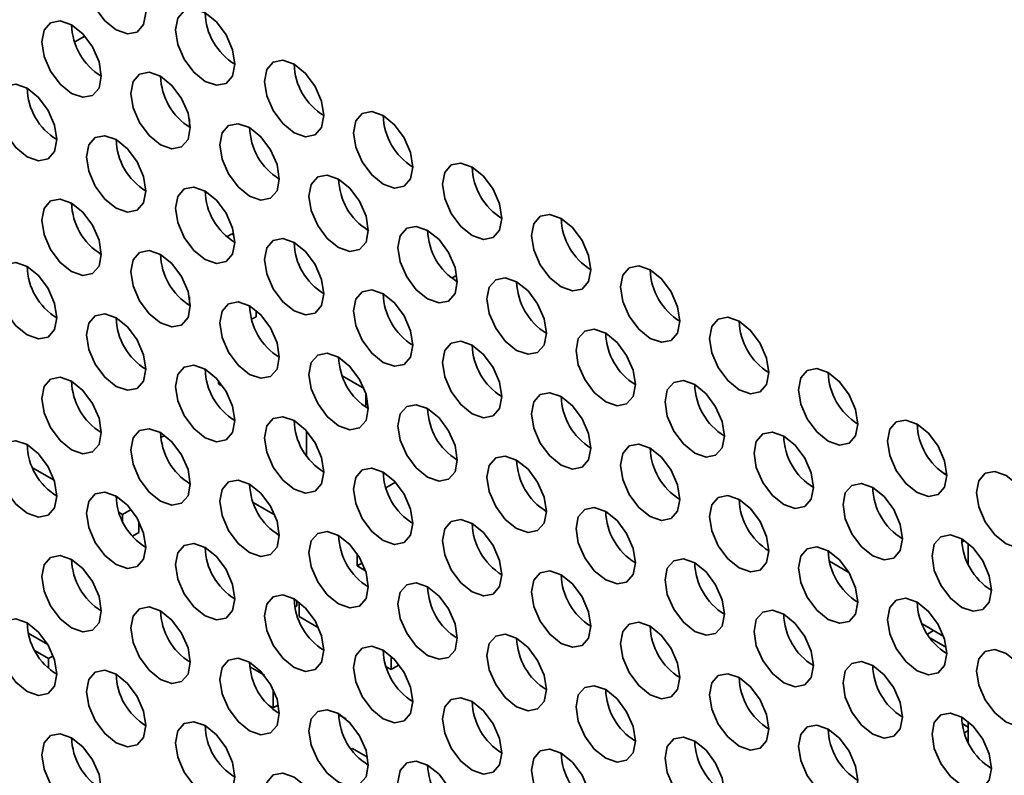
# Model space of a CAD drawing. Header units: millimetres. Extents: x 2 to 1120, y -2 to 861.
# Tile 179 of 226: x 861 to 869, y 708 to 714. Entities that reach past the tile are written whole.
import ezdxf

# ---------------------------------------------------------------- set-up
doc = ezdxf.new("R2010")
doc.units = ezdxf.units.MM

msp = doc.modelspace()

# ---------------------------------------------------------------- linework, layer by layer
at = {"color": 7, "linetype": 'Continuous', "lineweight": 35}
for p, q in [((861.6189, 713.7122), (861.6993, 713.7586)), ((862.53, 713.1017), (862.53, 713.0356)), ((862.8658, 712.1866), (862.8285, 712.1651)), ((862.8658, 712.1866), (862.8861, 712.1749)), ((864.6544, 711.8586), (864.6154, 711.8361)), ((862.53, 711.6863), (862.53, 711.6203)), ((863.0603, 711.5795), (863.0603, 711.53)), ((863.0603, 711.53), (863.0242, 711.5092)), ((862.7609, 710.9965), (862.7609, 711.0222)), ((863.7446, 711.0602), (863.917, 710.9606)), ((862.7967, 710.9759), (862.7609, 710.9965)), ((863.9324, 710.9172), (863.9324, 710.8114)), ((863.461, 710.4255), (863.461, 710.6221)), ((862.3346, 710.587), (862.3037, 710.5692)), ((861.4547, 710.232), (861.2845, 710.3303)), ((868.505, 710.2989), (868.5045, 710.2986)), ((868.505, 710.2989), (868.5474, 710.2744)), ((864.1663, 710.2158), (864.0901, 710.1718)), ((861.9996, 709.9581), (862.0682, 709.9977)), ((863.0375, 710.053), (863.21, 709.9534)), ((861.9708, 709.9747), (861.9996, 709.9581)), ((861.9996, 709.9581), (861.9996, 709.9051)), ((862.1293, 709.9022), (862.1293, 709.8152)), ((862.1293, 709.8152), (862.0787, 709.786)), ((863.2439, 709.8056), (863.2329, 709.7993)), ((868.6881, 709.7514), (868.6664, 709.7389)), ((868.7171, 709.5655), (868.7171, 709.7292)), ((863.8617, 709.6496), (863.8617, 709.55)), ((863.9042, 709.5746), (863.8617, 709.55)), ((863.8617, 709.55), (863.9296, 709.5108)), ((867.6141, 709.5884), (867.7685, 709.4993)), ((863.3844, 709.2335), (863.3681, 709.2241)), ((863.3844, 709.2749), (863.3844, 709.2335)), ((863.4021, 709.1485), (863.4021, 709.2619)), ((863.5559, 709.0597), (863.4021, 709.1485)), ((868.5224, 708.9906), (868.3508, 709.0897)), ((861.4046, 708.9271), (861.2502, 709.0162)), ((868.4414, 709.0374), (868.3931, 709.0095)), ((868.4164, 708.9756), (868.5441, 708.9019)), ((861.3038, 708.8764), (861.4104, 708.8149)), ((861.4478, 708.8365), (861.4104, 708.8149)), ((864.1327, 708.834), (864.1327, 708.7267)), ((861.4104, 708.8149), (861.4104, 708.739)), ((863.0105, 708.7485), (863.1252, 708.6823)), ((864.1327, 708.7267), (864.0921, 708.7501)), ((864.1968, 708.7637), (864.1327, 708.7267)), ((863.1958, 708.5702), (863.1958, 708.4238)), ((863.1958, 708.4238), (863.1582, 708.4455)), ((863.237, 708.4476), (863.1958, 708.4238)), ((863.7741, 708.3349), (863.7157, 708.3687)), ((868.6692, 708.2989), (868.7171, 708.2712)), ((868.7171, 708.1502), (868.7171, 708.3139)), ((868.7171, 708.244), (868.6863, 708.2261)), ((861.5981, 708.1349), (861.5989, 708.1344)), ((861.5989, 708.1344), (861.5982, 708.134)), ((861.5989, 708.1344), (861.5989, 708.1296)), ((863.8263, 708.1006), (863.8168, 708.0951)), ((863.8263, 708.1006), (863.9455, 708.0318))]:
    msp.add_line(p, q, dxfattribs=at)
at = {"color": 7, "linetype": 'Continuous', "lineweight": 35, "flags": 128}
for points in [[(862.1835, 713.9432), (862.1655, 714.0577), (862.1144, 714.1755), (862.038, 714.2787), (861.9478, 714.3515), (861.8576, 714.3828), (861.7811, 714.3679), (861.73, 714.3091), (861.7121, 714.2153), (861.73, 714.1008), (861.7811, 713.983), (861.8576, 713.8799), (861.9478, 713.8071), (862.038, 713.7757), (862.1144, 713.7906), (862.1655, 713.8494), (862.1835, 713.9432)], [(862.8906, 713.535), (862.8726, 713.6495), (862.8215, 713.7673), (862.7451, 713.8705), (862.6549, 713.9433), (862.5647, 713.9746), (862.4882, 713.9597), (862.4371, 713.9009), (862.4192, 713.8071), (862.4371, 713.6926), (862.4882, 713.5748), (862.5647, 713.4717), (862.6549, 713.3989), (862.7451, 713.3675), (862.8215, 713.3824), (862.8726, 713.4412), (862.8906, 713.535)], [(861.8299, 713.4396), (861.812, 713.5542), (861.7609, 713.672), (861.6844, 713.7751), (861.5942, 713.8479), (861.504, 713.8792), (861.4275, 713.8644), (861.3765, 713.8056), (861.3585, 713.7118), (861.3765, 713.5973), (861.4275, 713.4795), (861.504, 713.3763), (861.5942, 713.3035), (861.6844, 713.2722), (861.7609, 713.287), (861.812, 713.3458), (861.8299, 713.4396)], [(863.5977, 713.1268), (863.5797, 713.2413), (863.5286, 713.3591), (863.4522, 713.4623), (863.362, 713.535), (863.2718, 713.5664), (863.1953, 713.5515), (863.1442, 713.4927), (863.1263, 713.3989), (863.1442, 713.2844), (863.1953, 713.1666), (863.2718, 713.0635), (863.362, 712.9907), (863.4522, 712.9593), (863.5286, 712.9742), (863.5797, 713.033), (863.5977, 713.1268)], [(862.537, 713.0314), (862.5191, 713.146), (862.468, 713.2637), (862.3915, 713.3669), (862.3013, 713.4397), (862.2111, 713.471), (862.1347, 713.4562), (862.0836, 713.3974), (862.0656, 713.3036), (862.0836, 713.1891), (862.1347, 713.0713), (862.2111, 712.9681), (862.3013, 712.8953), (862.3915, 712.864), (862.468, 712.8788), (862.5191, 712.9376), (862.537, 713.0314)], [(861.4764, 712.9361), (861.4584, 713.0506), (861.4073, 713.1684), (861.3309, 713.2715), (861.2407, 713.3443), (861.1505, 713.3757), (861.074, 713.3608), (861.0229, 713.302), (861.005, 713.2082), (861.0229, 713.0937), (861.074, 712.9759), (861.1505, 712.8727), (861.2407, 712.8), (861.3309, 712.7686), (861.4073, 712.7835), (861.4584, 712.8423), (861.4764, 712.9361)], [(864.3048, 712.7186), (864.2868, 712.8331), (864.2358, 712.9509), (864.1593, 713.0541), (864.0691, 713.1268), (863.9789, 713.1582), (863.9024, 713.1433), (863.8513, 713.0845), (863.8334, 712.9907), (863.8513, 712.8762), (863.9024, 712.7584), (863.9789, 712.6553), (864.0691, 712.5825), (864.1593, 712.5511), (864.2358, 712.566), (864.2868, 712.6248), (864.3048, 712.7186)], [(863.2441, 712.6232), (863.2262, 712.7377), (863.1751, 712.8555), (863.0986, 712.9587), (863.0084, 713.0315), (862.9182, 713.0628), (862.8418, 713.048), (862.7907, 712.9892), (862.7727, 712.8954), (862.7907, 712.7809), (862.8418, 712.6631), (862.9182, 712.5599), (863.0084, 712.4871), (863.0986, 712.4558), (863.1751, 712.4706), (863.2262, 712.5294), (863.2441, 712.6232)], [(862.1835, 712.5279), (862.1655, 712.6424), (862.1144, 712.7602), (862.038, 712.8633), (861.9478, 712.9361), (861.8576, 712.9675), (861.7811, 712.9526), (861.73, 712.8938), (861.7121, 712.8), (861.73, 712.6855), (861.7811, 712.5677), (861.8576, 712.4645), (861.9478, 712.3918), (862.038, 712.3604), (862.1144, 712.3753), (862.1655, 712.4341), (862.1835, 712.5279)], [(865.0119, 712.3104), (864.994, 712.4249), (864.9429, 712.5427), (864.8664, 712.6458), (864.7762, 712.7186), (864.686, 712.75), (864.6095, 712.7351), (864.5584, 712.6763), (864.5405, 712.5825), (864.5584, 712.468), (864.6095, 712.3502), (864.686, 712.2471), (864.7762, 712.1743), (864.8664, 712.1429), (864.9429, 712.1578), (864.994, 712.2166), (865.0119, 712.3104)], [(863.9512, 712.215), (863.9333, 712.3295), (863.8822, 712.4473), (863.8057, 712.5505), (863.7155, 712.6233), (863.6253, 712.6546), (863.5489, 712.6398), (863.4978, 712.581), (863.4798, 712.4872), (863.4978, 712.3726), (863.5489, 712.2548), (863.6253, 712.1517), (863.7155, 712.0789), (863.8057, 712.0476), (863.8822, 712.0624), (863.9333, 712.1212), (863.9512, 712.215)], [(862.8906, 712.1197), (862.8726, 712.2342), (862.8215, 712.352), (862.7451, 712.4551), (862.6549, 712.5279), (862.5647, 712.5593), (862.4882, 712.5444), (862.4371, 712.4856), (862.4192, 712.3918), (862.4371, 712.2773), (862.4882, 712.1595), (862.5647, 712.0563), (862.6549, 711.9836), (862.7451, 711.9522), (862.8215, 711.9671), (862.8726, 712.0259), (862.8906, 712.1197)], [(861.8299, 712.0243), (861.812, 712.1388), (861.7609, 712.2566), (861.6844, 712.3598), (861.5942, 712.4326), (861.504, 712.4639), (861.4275, 712.449), (861.3765, 712.3902), (861.3585, 712.2964), (861.3765, 712.1819), (861.4275, 712.0641), (861.504, 711.961), (861.5942, 711.8882), (861.6844, 711.8568), (861.7609, 711.8717), (861.812, 711.9305), (861.8299, 712.0243)], [(865.719, 711.9022), (865.7011, 712.0167), (865.65, 712.1345), (865.5735, 712.2376), (865.4833, 712.3104), (865.3931, 712.3418), (865.3166, 712.3269), (865.2655, 712.2681), (865.2476, 712.1743), (865.2655, 712.0598), (865.3166, 711.942), (865.3931, 711.8389), (865.4833, 711.7661), (865.5735, 711.7347), (865.65, 711.7496), (865.7011, 711.8084), (865.719, 711.9022)], [(864.6583, 711.8068), (864.6404, 711.9213), (864.5893, 712.0391), (864.5128, 712.1423), (864.4226, 712.2151), (864.3324, 712.2464), (864.256, 712.2316), (864.2049, 712.1728), (864.1869, 712.079), (864.2049, 711.9644), (864.256, 711.8466), (864.3324, 711.7435), (864.4226, 711.6707), (864.5128, 711.6394), (864.5893, 711.6542), (864.6404, 711.713), (864.6583, 711.8068)], [(863.5977, 711.7115), (863.5797, 711.826), (863.5286, 711.9438), (863.4522, 712.0469), (863.362, 712.1197), (863.2718, 712.1511), (863.1953, 712.1362), (863.1442, 712.0774), (863.1263, 711.9836), (863.1442, 711.8691), (863.1953, 711.7513), (863.2718, 711.6481), (863.362, 711.5753), (863.4522, 711.544), (863.5286, 711.5589), (863.5797, 711.6177), (863.5977, 711.7115)], [(862.537, 711.6161), (862.5191, 711.7306), (862.468, 711.8484), (862.3915, 711.9516), (862.3013, 712.0243), (862.2111, 712.0557), (862.1347, 712.0408), (862.0836, 711.982), (862.0656, 711.8882), (862.0836, 711.7737), (862.1347, 711.6559), (862.2111, 711.5528), (862.3013, 711.48), (862.3915, 711.4486), (862.468, 711.4635), (862.5191, 711.5223), (862.537, 711.6161)], [(861.4764, 711.5207), (861.4584, 711.6353), (861.4073, 711.753), (861.3309, 711.8562), (861.2407, 711.929), (861.1505, 711.9603), (861.074, 711.9455), (861.0229, 711.8867), (861.005, 711.7929), (861.0229, 711.6784), (861.074, 711.5606), (861.1505, 711.4574), (861.2407, 711.3846), (861.3309, 711.3533), (861.4073, 711.3681), (861.4584, 711.4269), (861.4764, 711.5207)], [(866.4261, 711.494), (866.4082, 711.6085), (866.3571, 711.7263), (866.2806, 711.8294), (866.1904, 711.9022), (866.1002, 711.9336), (866.0237, 711.9187), (865.9726, 711.8599), (865.9547, 711.7661), (865.9726, 711.6516), (866.0237, 711.5338), (866.1002, 711.4307), (866.1904, 711.3579), (866.2806, 711.3265), (866.3571, 711.3414), (866.4082, 711.4002), (866.4261, 711.494)], [(865.3655, 711.3986), (865.3475, 711.5131), (865.2964, 711.6309), (865.2199, 711.7341), (865.1297, 711.8069), (865.0396, 711.8382), (864.9631, 711.8234), (864.912, 711.7646), (864.894, 711.6708), (864.912, 711.5562), (864.9631, 711.4384), (865.0396, 711.3353), (865.1297, 711.2625), (865.2199, 711.2312), (865.2964, 711.246), (865.3475, 711.3048), (865.3655, 711.3986)], [(864.3048, 711.3033), (864.2868, 711.4178), (864.2358, 711.5356), (864.1593, 711.6387), (864.0691, 711.7115), (863.9789, 711.7429), (863.9024, 711.728), (863.8513, 711.6692), (863.8334, 711.5754), (863.8513, 711.4609), (863.9024, 711.3431), (863.9789, 711.2399), (864.0691, 711.1671), (864.1593, 711.1358), (864.2358, 711.1506), (864.2868, 711.2095), (864.3048, 711.3033)], [(863.2441, 711.2079), (863.2262, 711.3224), (863.1751, 711.4402), (863.0986, 711.5434), (863.0084, 711.6161), (862.9182, 711.6475), (862.8418, 711.6326), (862.7907, 711.5738), (862.7727, 711.48), (862.7907, 711.3655), (862.8418, 711.2477), (862.9182, 711.1446), (863.0084, 711.0718), (863.0986, 711.0404), (863.1751, 711.0553), (863.2262, 711.1141), (863.2441, 711.2079)], [(862.1835, 711.1125), (862.1655, 711.227), (862.1144, 711.3448), (862.038, 711.448), (861.9478, 711.5208), (861.8576, 711.5521), (861.7811, 711.5373), (861.73, 711.4785), (861.7121, 711.3847), (861.73, 711.2702), (861.7811, 711.1524), (861.8576, 711.0492), (861.9478, 710.9764), (862.038, 710.9451), (862.1144, 710.9599), (862.1655, 711.0187), (862.1835, 711.1125)], [(867.1332, 711.0858), (867.1153, 711.2003), (867.0642, 711.3181), (866.9877, 711.4212), (866.8975, 711.494), (866.8073, 711.5254), (866.7308, 711.5105), (866.6798, 711.4517), (866.6618, 711.3579), (866.6798, 711.2434), (866.7308, 711.1256), (866.8073, 711.0225), (866.8975, 710.9497), (866.9877, 710.9183), (867.0642, 710.9332), (867.1153, 710.992), (867.1332, 711.0858)], [(866.0726, 710.9904), (866.0546, 711.1049), (866.0035, 711.2227), (865.9271, 711.3259), (865.8369, 711.3987), (865.7467, 711.43), (865.6702, 711.4152), (865.6191, 711.3564), (865.6012, 711.2626), (865.6191, 711.148), (865.6702, 711.0302), (865.7467, 710.9271), (865.8369, 710.8543), (865.9271, 710.823), (866.0035, 710.8378), (866.0546, 710.8966), (866.0726, 710.9904)], [(865.0119, 710.8951), (864.994, 711.0096), (864.9429, 711.1274), (864.8664, 711.2305), (864.7762, 711.3033), (864.686, 711.3347), (864.6095, 711.3198), (864.5584, 711.261), (864.5405, 711.1672), (864.5584, 711.0527), (864.6095, 710.9349), (864.686, 710.8317), (864.7762, 710.7589), (864.8664, 710.7276), (864.9429, 710.7424), (864.994, 710.8013), (865.0119, 710.8951)], [(863.9512, 710.7997), (863.9333, 710.9142), (863.8822, 711.032), (863.8057, 711.1351), (863.7155, 711.2079), (863.6253, 711.2393), (863.5489, 711.2244), (863.4978, 711.1656), (863.4798, 711.0718), (863.4978, 710.9573), (863.5489, 710.8395), (863.6253, 710.7364), (863.7155, 710.6636), (863.8057, 710.6322), (863.8822, 710.6471), (863.9333, 710.7059), (863.9512, 710.7997)], [(862.8906, 710.7043), (862.8726, 710.8188), (862.8215, 710.9366), (862.7451, 711.0398), (862.6549, 711.1126), (862.5647, 711.1439), (862.4882, 711.1291), (862.4371, 711.0703), (862.4192, 710.9765), (862.4371, 710.8619), (862.4882, 710.7441), (862.5647, 710.641), (862.6549, 710.5682), (862.7451, 710.5369), (862.8215, 710.5517), (862.8726, 710.6105), (862.8906, 710.7043)], [(867.8403, 710.6776), (867.8224, 710.7921), (867.7713, 710.9099), (867.6948, 711.013), (867.6046, 711.0858), (867.5144, 711.1172), (867.438, 711.1023), (867.3869, 711.0435), (867.3689, 710.9497), (867.3869, 710.8352), (867.438, 710.7174), (867.5144, 710.6143), (867.6046, 710.5415), (867.6948, 710.5101), (867.7713, 710.525), (867.8224, 710.5838), (867.8403, 710.6776)], [(861.8299, 710.609), (861.812, 710.7235), (861.7609, 710.8413), (861.6844, 710.9444), (861.5942, 711.0172), (861.504, 711.0486), (861.4275, 711.0337), (861.3765, 710.9749), (861.3585, 710.8811), (861.3765, 710.7666), (861.4275, 710.6488), (861.504, 710.5456), (861.5942, 710.4729), (861.6844, 710.4415), (861.7609, 710.4564), (861.812, 710.5152), (861.8299, 710.609)], [(866.7797, 710.5822), (866.7617, 710.6967), (866.7106, 710.8145), (866.6342, 710.9177), (866.544, 710.9905), (866.4538, 711.0218), (866.3773, 711.007), (866.3262, 710.9481), (866.3083, 710.8543), (866.3262, 710.7398), (866.3773, 710.622), (866.4538, 710.5189), (866.544, 710.4461), (866.6342, 710.4147), (866.7106, 710.4296), (866.7617, 710.4884), (866.7797, 710.5822)], [(865.719, 710.4868), (865.7011, 710.6014), (865.65, 710.7192), (865.5735, 710.8223), (865.4833, 710.8951), (865.3931, 710.9264), (865.3166, 710.9116), (865.2655, 710.8528), (865.2476, 710.759), (865.2655, 710.6445), (865.3166, 710.5267), (865.3931, 710.4235), (865.4833, 710.3507), (865.5735, 710.3194), (865.65, 710.3342), (865.7011, 710.393), (865.719, 710.4868)], [(864.6583, 710.3915), (864.6404, 710.506), (864.5893, 710.6238), (864.5128, 710.7269), (864.4226, 710.7997), (864.3324, 710.8311), (864.256, 710.8162), (864.2049, 710.7574), (864.1869, 710.6636), (864.2049, 710.5491), (864.256, 710.4313), (864.3324, 710.3282), (864.4226, 710.2554), (864.5128, 710.224), (864.5893, 710.2389), (864.6404, 710.2977), (864.6583, 710.3915)], [(863.5977, 710.2961), (863.5797, 710.4106), (863.5286, 710.5284), (863.4522, 710.6316), (863.362, 710.7044), (863.2718, 710.7357), (863.1953, 710.7209), (863.1442, 710.6621), (863.1263, 710.5683), (863.1442, 710.4537), (863.1953, 710.3359), (863.2718, 710.2328), (863.362, 710.16), (863.4522, 710.1287), (863.5286, 710.1435), (863.5797, 710.2023), (863.5977, 710.2961)], [(868.5474, 710.2694), (868.5295, 710.3839), (868.4784, 710.5017), (868.4019, 710.6048), (868.3117, 710.6776), (868.2215, 710.709), (868.1451, 710.6941), (868.094, 710.6353), (868.076, 710.5415), (868.094, 710.427), (868.1451, 710.3092), (868.2215, 710.206), (868.3117, 710.1333), (868.4019, 710.1019), (868.4784, 710.1168), (868.5295, 710.1756), (868.5474, 710.2694)], [(862.537, 710.2008), (862.5191, 710.3153), (862.468, 710.4331), (862.3915, 710.5362), (862.3013, 710.609), (862.2111, 710.6404), (862.1347, 710.6255), (862.0836, 710.5667), (862.0656, 710.4729), (862.0836, 710.3584), (862.1347, 710.2406), (862.2111, 710.1374), (862.3013, 710.0646), (862.3915, 710.0333), (862.468, 710.0482), (862.5191, 710.107), (862.537, 710.2008)], [(861.4764, 710.1054), (861.4584, 710.2199), (861.4073, 710.3377), (861.3309, 710.4409), (861.2407, 710.5136), (861.1505, 710.545), (861.074, 710.5301), (861.0229, 710.4713), (861.005, 710.3775), (861.0229, 710.263), (861.074, 710.1452), (861.1505, 710.0421), (861.2407, 709.9693), (861.3309, 709.9379), (861.4073, 709.9528), (861.4584, 710.0116), (861.4764, 710.1054)], [(867.4868, 710.174), (867.4688, 710.2885), (867.4177, 710.4063), (867.3413, 710.5095), (867.2511, 710.5823), (867.1609, 710.6136), (867.0844, 710.5987), (867.0333, 710.5399), (867.0154, 710.4461), (867.0333, 710.3316), (867.0844, 710.2138), (867.1609, 710.1107), (867.2511, 710.0379), (867.3413, 710.0065), (867.4177, 710.0214), (867.4688, 710.0802), (867.4868, 710.174)], [(866.4261, 710.0786), (866.4082, 710.1932), (866.3571, 710.311), (866.2806, 710.4141), (866.1904, 710.4869), (866.1002, 710.5182), (866.0237, 710.5034), (865.9726, 710.4446), (865.9547, 710.3508), (865.9726, 710.2363), (866.0237, 710.1185), (866.1002, 710.0153), (866.1904, 709.9425), (866.2806, 709.9112), (866.3571, 709.926), (866.4082, 709.9848), (866.4261, 710.0786)], [(865.3655, 709.9833), (865.3475, 710.0978), (865.2964, 710.2156), (865.2199, 710.3187), (865.1297, 710.3915), (865.0396, 710.4229), (864.9631, 710.408), (864.912, 710.3492), (864.894, 710.2554), (864.912, 710.1409), (864.9631, 710.0231), (865.0396, 709.92), (865.1297, 709.8472), (865.2199, 709.8158), (865.2964, 709.8307), (865.3475, 709.8895), (865.3655, 709.9833)], [(864.3048, 709.8879), (864.2868, 710.0024), (864.2358, 710.1202), (864.1593, 710.2234), (864.0691, 710.2962), (863.9789, 710.3275), (863.9024, 710.3127), (863.8513, 710.2539), (863.8334, 710.1601), (863.8513, 710.0455), (863.9024, 709.9277), (863.9789, 709.8246), (864.0691, 709.7518), (864.1593, 709.7205), (864.2358, 709.7353), (864.2868, 709.7941), (864.3048, 709.8879)], [(863.2441, 709.7926), (863.2262, 709.9071), (863.1751, 710.0249), (863.0986, 710.128), (863.0084, 710.2008), (862.9182, 710.2322), (862.8418, 710.2173), (862.7907, 710.1585), (862.7727, 710.0647), (862.7907, 709.9502), (862.8418, 709.8324), (862.9182, 709.7292), (863.0084, 709.6564), (863.0986, 709.6251), (863.1751, 709.6399), (863.2262, 709.6988), (863.2441, 709.7926)], [(869.2545, 709.8612), (869.2366, 709.9757), (869.1855, 710.0935), (869.109, 710.1966), (869.0188, 710.2694), (868.9286, 710.3008), (868.8522, 710.2859), (868.8011, 710.2271), (868.7831, 710.1333), (868.8011, 710.0188), (868.8522, 709.901), (868.9286, 709.7978), (869.0188, 709.7251), (869.109, 709.6937), (869.1855, 709.7086), (869.2366, 709.7674), (869.2545, 709.8612)], [(868.1939, 709.7658), (868.1759, 709.8803), (868.1248, 709.9981), (868.0484, 710.1013), (867.9582, 710.1741), (867.868, 710.2054), (867.7915, 710.1905), (867.7404, 710.1317), (867.7225, 710.0379), (867.7404, 709.9234), (867.7915, 709.8056), (867.868, 709.7025), (867.9582, 709.6297), (868.0484, 709.5983), (868.1248, 709.6132), (868.1759, 709.672), (868.1939, 709.7658)], [(862.1835, 709.6972), (862.1655, 709.8117), (862.1144, 709.9295), (862.038, 710.0327), (861.9478, 710.1054), (861.8576, 710.1368), (861.7811, 710.1219), (861.73, 710.0631), (861.7121, 709.9693), (861.73, 709.8548), (861.7811, 709.737), (861.8576, 709.6339), (861.9478, 709.5611), (862.038, 709.5297), (862.1144, 709.5446), (862.1655, 709.6034), (862.1835, 709.6972)], [(867.1332, 709.6704), (867.1153, 709.785), (867.0642, 709.9028), (866.9877, 710.0059), (866.8975, 710.0787), (866.8073, 710.11), (866.7308, 710.0952), (866.6798, 710.0364), (866.6618, 709.9426), (866.6798, 709.8281), (866.7308, 709.7103), (866.8073, 709.6071), (866.8975, 709.5343), (866.9877, 709.503), (867.0642, 709.5178), (867.1153, 709.5766), (867.1332, 709.6704)], [(866.0726, 709.5751), (866.0546, 709.6896), (866.0035, 709.8074), (865.9271, 709.9105), (865.8369, 709.9833), (865.7467, 710.0147), (865.6702, 709.9998), (865.6191, 709.941), (865.6012, 709.8472), (865.6191, 709.7327), (865.6702, 709.6149), (865.7467, 709.5118), (865.8369, 709.439), (865.9271, 709.4076), (866.0035, 709.4225), (866.0546, 709.4813), (866.0726, 709.5751)], [(865.0119, 709.4797), (864.994, 709.5942), (864.9429, 709.712), (864.8664, 709.8152), (864.7762, 709.888), (864.686, 709.9193), (864.6095, 709.9045), (864.5584, 709.8457), (864.5405, 709.7519), (864.5584, 709.6373), (864.6095, 709.5195), (864.686, 709.4164), (864.7762, 709.3436), (864.8664, 709.3123), (864.9429, 709.3271), (864.994, 709.3859), (865.0119, 709.4797)], [(863.9512, 709.3844), (863.9333, 709.4989), (863.8822, 709.6167), (863.8057, 709.7198), (863.7155, 709.7926), (863.6253, 709.824), (863.5489, 709.8091), (863.4978, 709.7503), (863.4798, 709.6565), (863.4978, 709.542), (863.5489, 709.4242), (863.6253, 709.321), (863.7155, 709.2482), (863.8057, 709.2169), (863.8822, 709.2317), (863.9333, 709.2906), (863.9512, 709.3844)], [(868.901, 709.3576), (868.883, 709.4721), (868.8319, 709.5899), (868.7555, 709.6931), (868.6653, 709.7658), (868.5751, 709.7972), (868.4986, 709.7823), (868.4475, 709.7235), (868.4296, 709.6297), (868.4475, 709.5152), (868.4986, 709.3974), (868.5751, 709.2943), (868.6653, 709.2215), (868.7555, 709.1901), (868.8319, 709.205), (868.883, 709.2638), (868.901, 709.3576)], [(862.8906, 709.289), (862.8726, 709.4035), (862.8215, 709.5213), (862.7451, 709.6244), (862.6549, 709.6972), (862.5647, 709.7286), (862.4882, 709.7137), (862.4371, 709.6549), (862.4192, 709.5611), (862.4371, 709.4466), (862.4882, 709.3288), (862.5647, 709.2257), (862.6549, 709.1529), (862.7451, 709.1215), (862.8215, 709.1364), (862.8726, 709.1952), (862.8906, 709.289)], [(867.8403, 709.2622), (867.8224, 709.3768), (867.7713, 709.4945), (867.6948, 709.5977), (867.6046, 709.6705), (867.5144, 709.7018), (867.438, 709.687), (867.3869, 709.6282), (867.3689, 709.5344), (867.3869, 709.4199), (867.438, 709.3021), (867.5144, 709.1989), (867.6046, 709.1261), (867.6948, 709.0948), (867.7713, 709.1096), (867.8224, 709.1684), (867.8403, 709.2622)], [(861.8299, 709.1936), (861.812, 709.3081), (861.7609, 709.4259), (861.6844, 709.5291), (861.5942, 709.6019), (861.504, 709.6332), (861.4275, 709.6184), (861.3765, 709.5596), (861.3585, 709.4658), (861.3765, 709.3512), (861.4275, 709.2334), (861.504, 709.1303), (861.5942, 709.0575), (861.6844, 709.0262), (861.7609, 709.041), (861.812, 709.0998), (861.8299, 709.1936)], [(866.7797, 709.1669), (866.7617, 709.2814), (866.7106, 709.3992), (866.6342, 709.5023), (866.544, 709.5751), (866.4538, 709.6065), (866.3773, 709.5916), (866.3262, 709.5328), (866.3083, 709.439), (866.3262, 709.3245), (866.3773, 709.2067), (866.4538, 709.1036), (866.544, 709.0308), (866.6342, 708.9994), (866.7106, 709.0143), (866.7617, 709.0731), (866.7797, 709.1669)], [(865.719, 709.0715), (865.7011, 709.186), (865.65, 709.3038), (865.5735, 709.407), (865.4833, 709.4798), (865.3931, 709.5111), (865.3166, 709.4963), (865.2655, 709.4374), (865.2476, 709.3436), (865.2655, 709.2291), (865.3166, 709.1113), (865.3931, 709.0082), (865.4833, 708.9354), (865.5735, 708.904), (865.65, 708.9189), (865.7011, 708.9777), (865.719, 709.0715)], [(864.6583, 708.9761), (864.6404, 709.0907), (864.5893, 709.2085), (864.5128, 709.3116), (864.4226, 709.3844), (864.3324, 709.4157), (864.256, 709.4009), (864.2049, 709.3421), (864.1869, 709.2483), (864.2049, 709.1338), (864.256, 709.016), (864.3324, 708.9128), (864.4226, 708.84), (864.5128, 708.8087), (864.5893, 708.8235), (864.6404, 708.8823), (864.6583, 708.9761)], [(863.5977, 708.8808), (863.5797, 708.9953), (863.5286, 709.1131), (863.4522, 709.2162), (863.362, 709.289), (863.2718, 709.3204), (863.1953, 709.3055), (863.1442, 709.2467), (863.1263, 709.1529), (863.1442, 709.0384), (863.1953, 708.9206), (863.2718, 708.8175), (863.362, 708.7447), (863.4522, 708.7133), (863.5286, 708.7282), (863.5797, 708.787), (863.5977, 708.8808)], [(868.5474, 708.854), (868.5295, 708.9685), (868.4784, 709.0863), (868.4019, 709.1895), (868.3117, 709.2623), (868.2215, 709.2936), (868.1451, 709.2788), (868.094, 709.22), (868.076, 709.1262), (868.094, 709.0117), (868.1451, 708.8939), (868.2215, 708.7907), (868.3117, 708.7179), (868.4019, 708.6866), (868.4784, 708.7014), (868.5295, 708.7602), (868.5474, 708.854)], [(862.537, 708.7854), (862.5191, 708.8999), (862.468, 709.0177), (862.3915, 709.1209), (862.3013, 709.1937), (862.2111, 709.225), (862.1347, 709.2102), (862.0836, 709.1514), (862.0656, 709.0576), (862.0836, 708.943), (862.1347, 708.8252), (862.2111, 708.7221), (862.3013, 708.6493), (862.3915, 708.618), (862.468, 708.6328), (862.5191, 708.6916), (862.537, 708.7854)], [(867.4868, 708.7587), (867.4688, 708.8732), (867.4177, 708.991), (867.3413, 709.0941), (867.2511, 709.1669), (867.1609, 709.1983), (867.0844, 709.1834), (867.0333, 709.1246), (867.0154, 709.0308), (867.0333, 708.9163), (867.0844, 708.7985), (867.1609, 708.6953), (867.2511, 708.6226), (867.3413, 708.5912), (867.4177, 708.6061), (867.4688, 708.6649), (867.4868, 708.7587)], [(861.4764, 708.6901), (861.4584, 708.8046), (861.4073, 708.9224), (861.3309, 709.0255), (861.2407, 709.0983), (861.1505, 709.1297), (861.074, 709.1148), (861.0229, 709.056), (861.005, 708.9622), (861.0229, 708.8477), (861.074, 708.7299), (861.1505, 708.6267), (861.2407, 708.5539), (861.3309, 708.5226), (861.4073, 708.5375), (861.4584, 708.5963), (861.4764, 708.6901)], [(866.4261, 708.6633), (866.4082, 708.7778), (866.3571, 708.8956), (866.2806, 708.9988), (866.1904, 709.0716), (866.1002, 709.1029), (866.0237, 709.088), (865.9726, 709.0292), (865.9547, 708.9354), (865.9726, 708.8209), (866.0237, 708.7031), (866.1002, 708.6), (866.1904, 708.5272), (866.2806, 708.4958), (866.3571, 708.5107), (866.4082, 708.5695), (866.4261, 708.6633)], [(865.3655, 708.5679), (865.3475, 708.6825), (865.2964, 708.8003), (865.2199, 708.9034), (865.1297, 708.9762), (865.0396, 709.0075), (864.9631, 708.9927), (864.912, 708.9339), (864.894, 708.8401), (864.912, 708.7256), (864.9631, 708.6078), (865.0396, 708.5046), (865.1297, 708.4318), (865.2199, 708.4005), (865.2964, 708.4153), (865.3475, 708.4741), (865.3655, 708.5679)], [(864.3048, 708.4726), (864.2868, 708.5871), (864.2358, 708.7049), (864.1593, 708.808), (864.0691, 708.8808), (863.9789, 708.9122), (863.9024, 708.8973), (863.8513, 708.8385), (863.8334, 708.7447), (863.8513, 708.6302), (863.9024, 708.5124), (863.9789, 708.4093), (864.0691, 708.3365), (864.1593, 708.3051), (864.2358, 708.32), (864.2868, 708.3788), (864.3048, 708.4726)], [(869.2545, 708.4458), (869.2366, 708.5603), (869.1855, 708.6781), (869.109, 708.7813), (869.0188, 708.8541), (868.9286, 708.8854), (868.8522, 708.8706), (868.8011, 708.8118), (868.7831, 708.718), (868.8011, 708.6034), (868.8522, 708.4857), (868.9286, 708.3825), (869.0188, 708.3097), (869.109, 708.2784), (869.1855, 708.2932), (869.2366, 708.352), (869.2545, 708.4458)], [(863.2441, 708.3772), (863.2262, 708.4917), (863.1751, 708.6095), (863.0986, 708.7127), (863.0084, 708.7855), (862.9182, 708.8168), (862.8418, 708.802), (862.7907, 708.7432), (862.7727, 708.6494), (862.7907, 708.5348), (862.8418, 708.417), (862.9182, 708.3139), (863.0084, 708.2411), (863.0986, 708.2098), (863.1751, 708.2246), (863.2262, 708.2834), (863.2441, 708.3772)], [(868.1939, 708.3505), (868.1759, 708.465), (868.1248, 708.5828), (868.0484, 708.6859), (867.9582, 708.7587), (867.868, 708.7901), (867.7915, 708.7752), (867.7404, 708.7164), (867.7225, 708.6226), (867.7404, 708.5081), (867.7915, 708.3903), (867.868, 708.2871), (867.9582, 708.2144), (868.0484, 708.183), (868.1248, 708.1979), (868.1759, 708.2567), (868.1939, 708.3505)], [(862.1835, 708.2819), (862.1655, 708.3964), (862.1144, 708.5142), (862.038, 708.6173), (861.9478, 708.6901), (861.8576, 708.7215), (861.7811, 708.7066), (861.73, 708.6478), (861.7121, 708.554), (861.73, 708.4395), (861.7811, 708.3217), (861.8576, 708.2185), (861.9478, 708.1457), (862.038, 708.1144), (862.1144, 708.1292), (862.1655, 708.1881), (862.1835, 708.2819)], [(867.1332, 708.2551), (867.1153, 708.3696), (867.0642, 708.4874), (866.9877, 708.5906), (866.8975, 708.6634), (866.8073, 708.6947), (866.7308, 708.6798), (866.6798, 708.621), (866.6618, 708.5272), (866.6798, 708.4127), (866.7308, 708.2949), (866.8073, 708.1918), (866.8975, 708.119), (866.9877, 708.0876), (867.0642, 708.1025), (867.1153, 708.1613), (867.1332, 708.2551)], [(866.0726, 708.1597), (866.0546, 708.2743), (866.0035, 708.3921), (865.9271, 708.4952), (865.8369, 708.568), (865.7467, 708.5993), (865.6702, 708.5845), (865.6191, 708.5257), (865.6012, 708.4319), (865.6191, 708.3174), (865.6702, 708.1996), (865.7467, 708.0964), (865.8369, 708.0236), (865.9271, 707.9923), (866.0035, 708.0071), (866.0546, 708.0659), (866.0726, 708.1597)], [(865.0119, 708.0644), (864.994, 708.1789), (864.9429, 708.2967), (864.8664, 708.3998), (864.7762, 708.4726), (864.686, 708.504), (864.6095, 708.4891), (864.5584, 708.4303), (864.5405, 708.3365), (864.5584, 708.222), (864.6095, 708.1042), (864.686, 708.0011), (864.7762, 707.9283), (864.8664, 707.8969), (864.9429, 707.9118), (864.994, 707.9706), (865.0119, 708.0644)], [(863.9512, 707.969), (863.9333, 708.0835), (863.8822, 708.2013), (863.8057, 708.3045), (863.7155, 708.3773), (863.6253, 708.4086), (863.5489, 708.3938), (863.4978, 708.335), (863.4798, 708.2412), (863.4978, 708.1266), (863.5489, 708.0088), (863.6253, 707.9057), (863.7155, 707.8329), (863.8057, 707.8016), (863.8822, 707.8164), (863.9333, 707.8752), (863.9512, 707.969)], [(868.901, 707.9423), (868.883, 708.0568), (868.8319, 708.1746), (868.7555, 708.2777), (868.6653, 708.3505), (868.5751, 708.3819), (868.4986, 708.367), (868.4475, 708.3082), (868.4296, 708.2144), (868.4475, 708.0999), (868.4986, 707.9821), (868.5751, 707.8789), (868.6653, 707.8061), (868.7555, 707.7748), (868.8319, 707.7897), (868.883, 707.8485), (868.901, 707.9423)], [(862.8906, 707.8737), (862.8726, 707.9882), (862.8215, 708.106), (862.7451, 708.2091), (862.6549, 708.2819), (862.5647, 708.3133), (862.4882, 708.2984), (862.4371, 708.2396), (862.4192, 708.1458), (862.4371, 708.0313), (862.4882, 707.9135), (862.5647, 707.8103), (862.6549, 707.7375), (862.7451, 707.7062), (862.8215, 707.721), (862.8726, 707.7799), (862.8906, 707.8737)], [(867.8403, 707.8469), (867.8224, 707.9614), (867.7713, 708.0792), (867.6948, 708.1824), (867.6046, 708.2551), (867.5144, 708.2865), (867.438, 708.2716), (867.3869, 708.2128), (867.3689, 708.119), (867.3869, 708.0045), (867.438, 707.8867), (867.5144, 707.7836), (867.6046, 707.7108), (867.6948, 707.6794), (867.7713, 707.6943), (867.8224, 707.7531), (867.8403, 707.8469)], [(861.8299, 707.7783), (861.812, 707.8928), (861.7609, 708.0106), (861.6844, 708.1137), (861.5942, 708.1865), (861.504, 708.2179), (861.4275, 708.203), (861.3765, 708.1442), (861.3585, 708.0504), (861.3765, 707.9359), (861.4275, 707.8181), (861.504, 707.715), (861.5942, 707.6422), (861.6844, 707.6108), (861.7609, 707.6257), (861.812, 707.6845), (861.8299, 707.7783)], [(866.7797, 707.7515), (866.7617, 707.8661), (866.7106, 707.9838), (866.6342, 708.087), (866.544, 708.1598), (866.4538, 708.1911), (866.3773, 708.1763), (866.3262, 708.1175), (866.3083, 708.0237), (866.3262, 707.9092), (866.3773, 707.7914), (866.4538, 707.6882), (866.544, 707.6154), (866.6342, 707.5841), (866.7106, 707.5989), (866.7617, 707.6577), (866.7797, 707.7515)], [(865.719, 707.6562), (865.7011, 707.7707), (865.65, 707.8885), (865.5735, 707.9916), (865.4833, 708.0644), (865.3931, 708.0958), (865.3166, 708.0809), (865.2655, 708.0221), (865.2476, 707.9283), (865.2655, 707.8138), (865.3166, 707.696), (865.3931, 707.5929), (865.4833, 707.5201), (865.5735, 707.4887), (865.65, 707.5036), (865.7011, 707.5624), (865.719, 707.6562)], [(864.6583, 707.5608), (864.6404, 707.6753), (864.5893, 707.7931), (864.5128, 707.8963), (864.4226, 707.9691), (864.3324, 708.0004), (864.256, 707.9856), (864.2049, 707.9267), (864.1869, 707.8329), (864.2049, 707.7184), (864.256, 707.6006), (864.3324, 707.4975), (864.4226, 707.4247), (864.5128, 707.3933), (864.5893, 707.4082), (864.6404, 707.467), (864.6583, 707.5608)], [(863.5977, 707.4654), (863.5797, 707.58), (863.5286, 707.6978), (863.4522, 707.8009), (863.362, 707.8737), (863.2718, 707.905), (863.1953, 707.8902), (863.1442, 707.8314), (863.1263, 707.7376), (863.1442, 707.6231), (863.1953, 707.5053), (863.2718, 707.4021), (863.362, 707.3293), (863.4522, 707.298), (863.5286, 707.3128), (863.5797, 707.3716), (863.5977, 707.4654)]]:
    msp.add_lwpolyline(points, dxfattribs=at)
at = {"color": 7, "linetype": 'Continuous', "lineweight": 35}
for centre in [(863.1503, 713.9571), (862.0897, 713.8617), (863.8574, 713.5489), (862.7968, 713.4535), (861.7361, 713.3582), (864.5646, 713.1407), (863.5039, 713.0453), (862.4432, 712.95), (865.2717, 712.7325), (864.211, 712.6371), (863.1503, 712.5418), (862.0897, 712.4464), (865.9788, 712.3243), (864.9181, 712.2289), (863.8574, 712.1336), (862.7968, 712.0382), (861.7361, 711.9428), (866.6859, 711.9161), (865.6252, 711.8207), (864.5646, 711.7253), (863.5039, 711.63), (862.4432, 711.5346), (867.393, 711.5079), (866.3323, 711.4125), (865.2717, 711.3171), (864.211, 711.2218), (863.1503, 711.1264), (862.0897, 711.0311), (868.1001, 711.0997), (867.0394, 711.0043), (865.9788, 710.9089), (864.9181, 710.8136), (863.8574, 710.7182), (868.8072, 710.6915), (862.7968, 710.6229), (867.7465, 710.5961), (861.7361, 710.5275), (866.6859, 710.5007), (865.6252, 710.4054), (864.5646, 710.31), (863.5039, 710.2146), (868.4536, 710.1879), (862.4432, 710.1193), (867.393, 710.0925), (866.3323, 709.9972), (865.2717, 709.9018), (864.211, 709.8064), (869.1607, 709.7797), (863.1503, 709.7111), (862.0897, 709.6157), (868.1001, 709.6843), (867.0394, 709.589), (865.9788, 709.4936), (864.9181, 709.3982), (863.8574, 709.3029), (868.8072, 709.2761), (862.7968, 709.2075), (867.7465, 709.1808), (861.7361, 709.1122), (866.6859, 709.0854), (865.6252, 708.99), (864.5646, 708.8947), (863.5039, 708.7993), (868.4536, 708.7726), (862.4432, 708.7039), (867.393, 708.6772), (866.3323, 708.5818), (865.2717, 708.4865), (864.211, 708.3911), (869.1607, 708.3644), (863.1503, 708.2957), (868.1001, 708.269), (862.0897, 708.2004), (867.0394, 708.1736), (865.9788, 708.0783), (864.9181, 707.9829)]:
    msp.add_arc(centre, 0.4957, 181.60056, 238.39406, dxfattribs=at)

doc.saveas('drawing.dxf')
